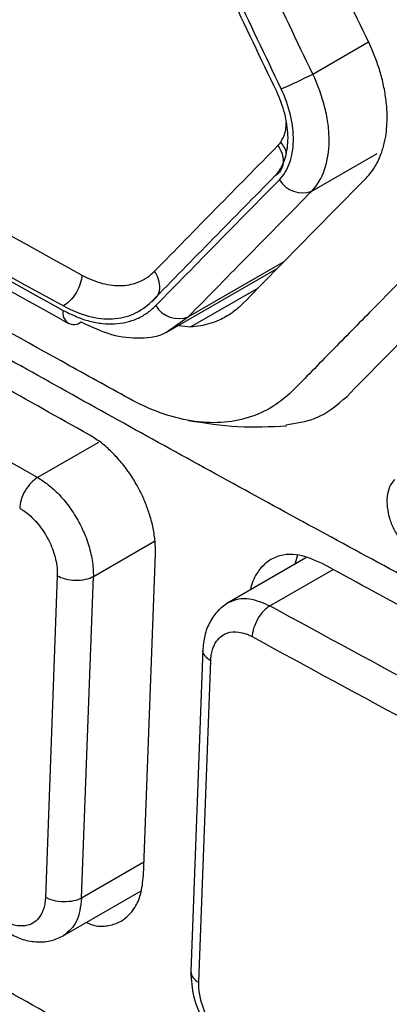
# Model space of a CAD drawing. Header units: millimetres. Extents: x -0.44 to 1.31, y -0.87 to 1.29.
# Tile 160 of 182: x 0.93416 to 0.9399, y 0.88764 to 0.90296. Entities that reach past the tile are written whole.
import ezdxf

# ---------------------------------------------------------------- set-up
doc = ezdxf.new("R2010")
doc.units = ezdxf.units.MM

msp = doc.modelspace()

# ---------------------------------------------------------------- linework, layer by layer
at = {"color": 250, "linetype": 'Continuous', "lineweight": 25}
for p, q in [((0.9387107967, 0.9021140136), (0.9395779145, 0.9026145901)), ((0.9386983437, 0.9002928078), (0.93971389, 0.9008790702)), ((0.9367777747, 0.898335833), (0.938266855, 0.8991954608)), ((0.9368100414, 0.8981768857), (0.9378662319, 0.8987867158)), ((0.9364959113, 0.8981391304), (0.9367777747, 0.898335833)), ((0.9353824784, 0.8963812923), (0.9344342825, 0.8958339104)), ((0.9353014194, 0.8942933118), (0.9362540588, 0.8948432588)), ((0.9380451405, 0.8938364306), (0.9390300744, 0.8944050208)), ((0.9360884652, 0.8898483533), (0.9351169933, 0.8892875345))]:
    msp.add_line(p, q, dxfattribs=at)
at = {"color": 7, "linetype": 'Continuous', "lineweight": 25}
for p, q in [((0.9364343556, 0.8980908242), (0.938161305, 0.899087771)), ((0.9365872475, 0.8982028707), (0.9368100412, 0.898176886)), ((0.9360807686, 0.8896398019), (0.9362655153, 0.8946457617)), ((0.9384736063, 0.8946284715), (0.9384328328, 0.8944828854)), ((0.9386052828, 0.8945824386), (0.9373758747, 0.8938727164)), ((0.9347409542, 0.8943053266), (0.9345564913, 0.8892995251)), ((0.9351169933, 0.8892875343), (0.9353014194, 0.8942933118)), ((0.937002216, 0.89316401), (0.9368158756, 0.8881463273)), ((0.9369399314, 0.8879787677), (0.9371259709, 0.8929847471)), ((0.9348205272, 0.8886935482), (0.936042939, 0.8893992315))]:
    msp.add_line(p, q, dxfattribs=at)
for centre, radius, start, end in [((0.9357867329, 0.9077003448), 0.006305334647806, 292.7130190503, 297.6289931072), ((0.9385498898, 0.9006799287), 0.0004146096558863, 210.8011762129, 290.9809170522), ((0.936626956, 0.8987218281), 0.0004144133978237, 210.8809279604, 291.3419357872), ((0.9350012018, 0.8983886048), 0.0001727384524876, 164.8628129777, 309.2955404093)]:
    msp.add_arc(centre, radius, start, end, dxfattribs=at)
at = {"color": 250, "linetype": 'Continuous', "lineweight": 25}
for centre, radius, start, end in [((0.9379073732, 0.9007859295), 0.0004080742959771, 12.4833133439, 41.1511529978), ((0.9370124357, 0.8881621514), 0.0001971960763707, 184.6026920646, 248.4276301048)]:
    msp.add_arc(centre, radius, start, end, dxfattribs=at)
at = {"color": 7, "linetype": 'Continuous', "lineweight": 25}
for points, knots in [([(0.9439730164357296, 0.8688252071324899), (0.9439053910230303, 0.8687948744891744), (0.9436700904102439, 0.8686893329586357), (0.9429027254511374, 0.868680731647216), (0.9416137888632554, 0.8693904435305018), (0.9400535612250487, 0.8703026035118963), (0.9377572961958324, 0.8716243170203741), (0.9337779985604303, 0.8739220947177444), (0.926822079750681, 0.8779544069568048), (0.9202190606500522, 0.8816831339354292), (0.9154203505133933, 0.8845646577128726), (0.913878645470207, 0.885347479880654), (0.9130404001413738, 0.8860906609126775), (0.912481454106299, 0.8867805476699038), (0.9117835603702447, 0.887916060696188), (0.9112622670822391, 0.8895564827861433), (0.9105640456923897, 0.891520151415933), (0.9085845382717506, 0.8972577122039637), (0.9066487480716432, 0.902926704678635), (0.9047422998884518, 0.9084652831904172), (0.9041777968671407, 0.9102228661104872), (0.9043091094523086, 0.9117691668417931), (0.9044439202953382, 0.9147846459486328), (0.9045889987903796, 0.917292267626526), (0.904704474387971, 0.9192882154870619)], [0, 0, 0, 0, 0.0045366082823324, 0.0157849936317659, 0.0429601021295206, 0.0705660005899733, 0.0981718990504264, 0.1632429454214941, 0.2794412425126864, 0.4631539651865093, 0.5090821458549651, 0.5319948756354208, 0.5432640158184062, 0.55451064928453, 0.5658073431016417, 0.5923622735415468, 0.6187114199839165, 0.6447353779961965, 0.821379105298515, 0.8440776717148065, 0.8667392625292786, 0.8895063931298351, 0.9120523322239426, 0.9999999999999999, 0.9999999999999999, 0.9999999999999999, 0.9999999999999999]), ([(0.9072593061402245, 0.9167979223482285), (0.9071970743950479, 0.9149845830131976), (0.9071270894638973, 0.9129453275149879), (0.9069397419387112, 0.9104938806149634), (0.9073754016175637, 0.9091689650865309), (0.9079388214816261, 0.9073709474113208), (0.9088194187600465, 0.904613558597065), (0.9103587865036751, 0.8998305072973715), (0.9117986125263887, 0.8953325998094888), (0.9129985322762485, 0.8917901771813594), (0.9133642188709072, 0.8905170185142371), (0.9138719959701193, 0.8895688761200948), (0.9144155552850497, 0.8888335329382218), (0.9151527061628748, 0.8882725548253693), (0.9159810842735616, 0.8877866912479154), (0.9171985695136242, 0.8870211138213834), (0.9193199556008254, 0.8857234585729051), (0.9233042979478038, 0.883308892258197), (0.9296810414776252, 0.8795522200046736), (0.9365471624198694, 0.875731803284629), (0.9415916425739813, 0.872925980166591), (0.9438112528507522, 0.8718122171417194), (0.944525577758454, 0.8718722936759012), (0.9451298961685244, 0.8721775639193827), (0.9456079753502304, 0.8729664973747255), (0.9477972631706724, 0.8757377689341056), (0.9501121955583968, 0.8788980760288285), (0.9522772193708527, 0.8817289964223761), (0.9526890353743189, 0.8822674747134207)], [0, 0, 0, 0, 0.0692150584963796, 0.0778382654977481, 0.0950709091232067, 0.1125437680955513, 0.1400008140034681, 0.1890307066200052, 0.2765841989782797, 0.2938875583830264, 0.3111432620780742, 0.3196634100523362, 0.3281423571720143, 0.3410820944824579, 0.3542504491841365, 0.3674185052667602, 0.3984563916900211, 0.4538779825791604, 0.5528385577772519, 0.6912449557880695, 0.7604567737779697, 0.7775296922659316, 0.7860166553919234, 0.7945062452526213, 0.8117568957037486, 0.8290603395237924, 0.9674850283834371, 1, 1, 1, 1]), ([(0.9421409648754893, 0.9009842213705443), (0.9412956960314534, 0.9001308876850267), (0.9402488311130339, 0.8990696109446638), (0.9391104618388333, 0.8979095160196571), (0.9388010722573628, 0.8975937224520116), (0.9385950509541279, 0.8973833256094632), (0.938493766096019, 0.8972755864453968), (0.9382829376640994, 0.8970739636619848), (0.9381703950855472, 0.8969849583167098), (0.9379260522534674, 0.8968433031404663), (0.937533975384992, 0.8966803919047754), (0.9369292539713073, 0.8966628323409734), (0.9364446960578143, 0.8968014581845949), (0.9361181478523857, 0.8969278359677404), (0.9359530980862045, 0.8970106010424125), (0.9354579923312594, 0.8972811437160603), (0.9351284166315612, 0.8974657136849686), (0.9341411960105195, 0.8980146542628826), (0.9321727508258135, 0.899116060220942), (0.9289220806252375, 0.9009693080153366), (0.9257117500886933, 0.9028458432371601), (0.9238038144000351, 0.9039821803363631), (0.922852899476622, 0.9045520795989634), (0.9225362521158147, 0.9047404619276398), (0.9220626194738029, 0.9050293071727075), (0.921905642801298, 0.9051326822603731), (0.9215986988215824, 0.9053722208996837), (0.9211481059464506, 0.9057735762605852), (0.9206047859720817, 0.9064535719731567), (0.9202676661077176, 0.9070372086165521), (0.9200615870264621, 0.907438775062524), (0.9199690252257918, 0.9076461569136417), (0.9197992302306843, 0.9080674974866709), (0.9197188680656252, 0.9082800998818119), (0.9195550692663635, 0.9087039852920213), (0.9193097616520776, 0.909339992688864), (0.918414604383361, 0.9116739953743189), (0.9176139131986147, 0.9138018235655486), (0.9169818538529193, 0.9155079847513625)], [0, 0, 0, 0, 0.1250000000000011, 0.1562500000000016, 0.1718750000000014, 0.1718750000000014, 0.1875000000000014, 0.1875000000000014, 0.2031250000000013, 0.2031250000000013, 0.2187500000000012, 0.2500000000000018, 0.2656250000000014, 0.2656250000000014, 0.2812500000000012, 0.2812500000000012, 0.3125000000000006, 0.3125000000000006, 0.3750000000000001, 0.4999999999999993, 0.6249999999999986, 0.6874999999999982, 0.6874999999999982, 0.7187499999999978, 0.7187499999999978, 0.7343749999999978, 0.7343749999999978, 0.7499999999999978, 0.7812499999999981, 0.7968749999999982, 0.7968749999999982, 0.8124999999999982, 0.8124999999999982, 0.8281249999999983, 0.8281249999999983, 0.8437499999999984, 0.8749999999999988, 1, 1, 1, 1]), ([(0.9516760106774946, 0.9018051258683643), (0.9511705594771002, 0.9020577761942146), (0.9501597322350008, 0.9025630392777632), (0.9486517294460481, 0.9033262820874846), (0.9471499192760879, 0.9040933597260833), (0.9456548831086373, 0.9048646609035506), (0.9441664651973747, 0.9056400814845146), (0.9426847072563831, 0.9064196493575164), (0.9412095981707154, 0.9072033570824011), (0.9397411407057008, 0.9079912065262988), (0.938279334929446, 0.9087831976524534), (0.9368241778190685, 0.9095793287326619), (0.935375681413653, 0.9103796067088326), (0.9339338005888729, 0.9111840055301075), (0.932498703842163, 0.911992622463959), (0.9310697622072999, 0.9128050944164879), (0.9301228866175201, 0.9133501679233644), (0.9296494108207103, 0.9136227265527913)], [0, 0, 0, 0, 0.0666879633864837, 0.1333660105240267, 0.2000357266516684, 0.2666986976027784, 0.333356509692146, 0.4000107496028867, 0.4666630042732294, 0.533314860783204, 0.5999679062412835, 0.6666237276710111, 0.733283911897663, 0.7999500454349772, 0.8666237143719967, 0.9333065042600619, 0.9999999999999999, 0.9999999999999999, 0.9999999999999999, 0.9999999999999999]), ([(0.9289398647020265, 0.9132131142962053), (0.9294133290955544, 0.9129405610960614), (0.9303601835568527, 0.912395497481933), (0.9317890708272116, 0.9115830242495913), (0.9332240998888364, 0.9107743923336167), (0.9346658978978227, 0.9099699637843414), (0.9361142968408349, 0.9091696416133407), (0.9375693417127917, 0.9083734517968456), (0.9390310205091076, 0.9075813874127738), (0.9404993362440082, 0.9067934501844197), (0.9419742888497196, 0.9060096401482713), (0.943455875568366, 0.9052299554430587), (0.9449441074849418, 0.9044544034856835), (0.9464389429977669, 0.9036829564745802), (0.9479405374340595, 0.9029157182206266), (0.9494483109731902, 0.9021523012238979), (0.9504589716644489, 0.9016469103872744), (0.950964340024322, 0.9013941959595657)], [0, 0, 0, 0, 0.0666921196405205, 0.1333737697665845, 0.2000465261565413, 0.2667119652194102, 0.3333716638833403, 0.4000271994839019, 0.4666801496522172, 0.5333320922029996, 0.599984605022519, 0.6666392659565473, 0.7332976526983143, 0.7999613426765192, 0.8666319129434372, 0.9333109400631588, 1, 1, 1, 1]), ([(0.9505556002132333, 0.8888402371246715), (0.9500589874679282, 0.8890924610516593), (0.9490658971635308, 0.8895968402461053), (0.9475839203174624, 0.8903581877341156), (0.9461078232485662, 0.8911228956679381), (0.9446381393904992, 0.8918913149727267), (0.9431747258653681, 0.892663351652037), (0.9417176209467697, 0.8934390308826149), (0.9402668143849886, 0.8942183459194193), (0.9388223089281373, 0.8950012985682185), (0.9373841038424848, 0.8957878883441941), (0.9359521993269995, 0.8965781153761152), (0.934526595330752, 0.8973719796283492), (0.9331072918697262, 0.8981694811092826), (0.9316942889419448, 0.8989706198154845), (0.9302875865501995, 0.8997753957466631), (0.9288871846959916, 0.9005838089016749), (0.9274930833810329, 0.9013958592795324), (0.9261052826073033, 0.9022115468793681), (0.9247237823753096, 0.9030308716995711), (0.9233485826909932, 0.9038538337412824), (0.9219796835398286, 0.9046804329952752), (0.9206170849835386, 0.9055106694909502), (0.9192607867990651, 0.9063445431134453), (0.9179107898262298, 0.9071820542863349), (0.9165670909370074, 0.9080232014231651), (0.9152297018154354, 0.908867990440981), (0.9138985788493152, 0.9097163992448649), (0.9125738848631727, 0.9105685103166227), (0.9112550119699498, 0.9114240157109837), (0.9103812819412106, 0.9119973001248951), (0.9099443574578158, 0.9122839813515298)], [0, 0, 0, 0, 0.0345266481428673, 0.0690438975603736, 0.1035524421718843, 0.1380529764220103, 0.1725461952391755, 0.2070327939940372, 0.2415134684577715, 0.2759889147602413, 0.3104598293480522, 0.3449269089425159, 0.3793908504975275, 0.4138523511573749, 0.4483121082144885, 0.4827708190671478, 0.5172291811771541, 0.5516878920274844, 0.5861476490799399, 0.6206091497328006, 0.6550730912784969, 0.6895401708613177, 0.7240110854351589, 0.7584865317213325, 0.7929672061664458, 0.827453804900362, 0.8619470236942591, 0.8964475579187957, 0.9309561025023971, 0.9654733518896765, 1, 1, 1, 1]), ([(0.9214475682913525, 0.9060071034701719), (0.9235863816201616, 0.904730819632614), (0.9280019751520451, 0.902095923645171), (0.9325646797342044, 0.8995460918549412), (0.9349173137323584, 0.898231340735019)], [0, 0, 0, 0, 0.4843773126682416, 1, 1, 1, 1]), ([(0.939587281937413, 0.9025948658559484), (0.9393423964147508, 0.9031076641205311), (0.9388533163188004, 0.9041318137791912), (0.9383685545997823, 0.9051582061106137), (0.9381265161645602, 0.9056706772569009)], [0, 0, 0, 0, 0.5007063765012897, 0.9999999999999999, 0.9999999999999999, 0.9999999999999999, 0.9999999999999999]), ([(0.9398681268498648, 0.901379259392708), (0.9398685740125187, 0.9014180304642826), (0.939869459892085, 0.9014948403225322), (0.9398623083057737, 0.9016126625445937), (0.9398495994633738, 0.9017300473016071), (0.9398312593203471, 0.9018466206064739), (0.9398079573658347, 0.901961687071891), (0.93978013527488, 0.9020747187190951), (0.9397482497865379, 0.9021852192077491), (0.9397127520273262, 0.902292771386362), (0.9396739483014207, 0.9023969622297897), (0.9396325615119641, 0.9024976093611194), (0.9396022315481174, 0.9025627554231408), (0.9395872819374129, 0.9025948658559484)], [0, 0, 0, 0, 0.1011865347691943, 0.2004619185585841, 0.2977975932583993, 0.3931428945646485, 0.4864359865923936, 0.5776124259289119, 0.6666117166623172, 0.7533821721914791, 0.8378843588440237, 0.9200933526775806, 1, 1, 1, 1]), ([(0.9352344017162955, 0.8964999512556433), (0.9347561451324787, 0.8967681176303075), (0.9337996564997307, 0.89730443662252), (0.9323729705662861, 0.8981136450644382), (0.9309522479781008, 0.898926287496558), (0.9295380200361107, 0.8997426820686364), (0.9281302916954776, 0.9005628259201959), (0.9267285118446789, 0.901386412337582), (0.925799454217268, 0.9019385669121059), (0.9253349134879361, 0.9022146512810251)], [0, 0, 0, 0, 0.1428644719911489, 0.2857216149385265, 0.428574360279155, 0.5714256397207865, 0.7142783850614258, 0.8571355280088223, 0.9999999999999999, 0.9999999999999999, 0.9999999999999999, 0.9999999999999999]), ([(0.9386983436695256, 0.9002928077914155), (0.938785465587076, 0.9003823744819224), (0.938849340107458, 0.9004949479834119), (0.9389407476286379, 0.9007577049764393), (0.9389655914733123, 0.9009072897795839), (0.9389667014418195, 0.9011555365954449), (0.9389613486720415, 0.9012413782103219), (0.9389399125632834, 0.9014121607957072), (0.9389230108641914, 0.9014989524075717), (0.9388572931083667, 0.9017632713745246), (0.9387967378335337, 0.9019373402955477), (0.9387107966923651, 0.9021140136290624)], [0, 0, 0, 0, 0.2499999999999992, 0.2499999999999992, 0.4999999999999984, 0.4999999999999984, 0.6249999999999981, 0.6249999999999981, 0.7499999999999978, 0.7499999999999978, 1, 1, 1, 1]), ([(0.9381922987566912, 0.9006127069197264), (0.9382395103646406, 0.9006830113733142), (0.9382731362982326, 0.9007636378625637), (0.9383198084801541, 0.9009470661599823), (0.9383302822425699, 0.9010516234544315), (0.9383226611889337, 0.901271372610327), (0.9383054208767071, 0.9013841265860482), (0.9382469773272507, 0.9016112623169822), (0.9382062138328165, 0.9017265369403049), (0.9381513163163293, 0.9018412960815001)], [0, 0, 0, 0, 0.25, 0.25, 0.5, 0.5, 0.75, 0.75, 1, 1, 1, 1]), ([(0.9381937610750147, 0.9004676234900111), (0.938260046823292, 0.9005349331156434), (0.9383128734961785, 0.90062316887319), (0.9383888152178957, 0.9008337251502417), (0.9384089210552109, 0.900948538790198), (0.9384123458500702, 0.9011392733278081), (0.9384090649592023, 0.9012043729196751), (0.9383936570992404, 0.9013376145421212), (0.9383820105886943, 0.9014037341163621), (0.9383309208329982, 0.9016187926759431), (0.9382830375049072, 0.9017549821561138), (0.938221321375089, 0.9018839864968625)], [0, 0, 0, 0, 0.2500000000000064, 0.2500000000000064, 0.5000000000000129, 0.5000000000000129, 0.6250000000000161, 0.6250000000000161, 0.7500000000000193, 0.7500000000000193, 1, 1, 1, 1]), ([(0.9395463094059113, 0.9004980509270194), (0.9395645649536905, 0.9005176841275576), (0.9396147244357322, 0.900571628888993), (0.939697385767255, 0.9006922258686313), (0.9397758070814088, 0.9008583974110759), (0.9398300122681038, 0.9010464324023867), (0.9398593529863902, 0.9012160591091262), (0.939865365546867, 0.9013278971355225), (0.9398681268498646, 0.9013792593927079)], [0, 0, 0, 0, 0.0952753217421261, 0.2617812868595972, 0.5006644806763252, 0.6920332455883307, 0.8585644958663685, 1, 1, 1, 1]), ([(0.9381701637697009, 0.9009995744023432), (0.9381968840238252, 0.900961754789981), (0.9382198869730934, 0.9009179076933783), (0.9382494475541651, 0.9008249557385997), (0.9382557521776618, 0.9007760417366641), (0.9382476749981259, 0.9006850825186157), (0.9382333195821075, 0.9006433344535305), (0.9381895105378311, 0.9005758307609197), (0.938160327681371, 0.9005500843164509), (0.9381286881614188, 0.900532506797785)], [0, 0, 0, 0, 0.25, 0.25, 0.5, 0.5, 0.75, 0.75, 1, 1, 1, 1]), ([(0.9351232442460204, 0.898985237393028), (0.9351213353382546, 0.8989456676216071), (0.9351133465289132, 0.898899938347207), (0.9350827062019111, 0.898803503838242), (0.9350599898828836, 0.8987530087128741), (0.9350038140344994, 0.8986595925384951), (0.9349705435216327, 0.8986169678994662), (0.9349022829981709, 0.8985483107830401), (0.9348679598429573, 0.8985238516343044), (0.9348353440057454, 0.8985041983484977)], [0, 0, 0, 0, 0.25, 0.25, 0.5, 0.5, 0.75, 0.75, 1, 1, 1, 1]), ([(0.9351232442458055, 0.8989852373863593), (0.9352291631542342, 0.898926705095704), (0.9353354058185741, 0.8988836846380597), (0.9354952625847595, 0.8988424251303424), (0.9355488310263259, 0.8988325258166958), (0.9356495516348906, 0.8988214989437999), (0.9356992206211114, 0.898819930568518), (0.9358477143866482, 0.8988271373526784), (0.9359382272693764, 0.8988477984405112), (0.9361104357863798, 0.8989244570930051), (0.9361863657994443, 0.8989772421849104), (0.9362521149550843, 0.8990444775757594)], [0, 0, 0, 0, 0.2500000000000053, 0.2500000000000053, 0.375000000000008, 0.375000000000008, 0.5000000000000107, 0.5000000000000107, 0.7500000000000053, 0.7500000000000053, 1, 1, 1, 1]), ([(0.9362086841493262, 0.8985758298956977), (0.9362405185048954, 0.8985936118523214), (0.9362699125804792, 0.8986195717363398), (0.9363141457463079, 0.8986874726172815), (0.936328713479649, 0.8987294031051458), (0.9363371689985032, 0.8988206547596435), (0.9363310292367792, 0.8988696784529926), (0.9363017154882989, 0.8989627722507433), (0.9362787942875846, 0.899006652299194), (0.9362521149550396, 0.8990444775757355)], [0, 0, 0, 0, 0.25, 0.25, 0.5, 0.5, 0.75, 0.75, 1, 1, 1, 1]), ([(0.9348344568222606, 0.8984337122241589), (0.9348799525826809, 0.8984111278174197), (0.9349396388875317, 0.8983821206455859), (0.9349942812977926, 0.8983567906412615), (0.9350178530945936, 0.8983462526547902), (0.9350271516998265, 0.8983421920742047), (0.9350331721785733, 0.898339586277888), (0.9350348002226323, 0.8983388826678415), (0.9351049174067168, 0.8983091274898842), (0.9351741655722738, 0.8982858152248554), (0.9353089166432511, 0.8982512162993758), (0.9353750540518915, 0.8982390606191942), (0.9355048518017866, 0.8982250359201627), (0.9355675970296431, 0.898223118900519), (0.9357576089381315, 0.8982330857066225), (0.93587310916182, 0.8982595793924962), (0.9360078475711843, 0.898319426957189), (0.9360472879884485, 0.8983391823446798), (0.9360915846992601, 0.8983653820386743), (0.9361102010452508, 0.8983772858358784), (0.9361225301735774, 0.8983853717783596), (0.9361297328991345, 0.8983902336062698), (0.9361747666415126, 0.8984212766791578), (0.9362202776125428, 0.8984597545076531), (0.9362712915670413, 0.8985091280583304)], [0, 0, 0, 0, 0.0624999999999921, 0.0937499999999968, 0.109374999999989, 0.1171874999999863, 0.1171874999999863, 0.1249999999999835, 0.1249999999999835, 0.2499999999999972, 0.2499999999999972, 0.3750000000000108, 0.3750000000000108, 0.5000000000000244, 0.5000000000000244, 0.7500000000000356, 0.7500000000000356, 0.8125000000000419, 0.8437500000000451, 0.8593750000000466, 0.8593750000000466, 0.8750000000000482, 0.8750000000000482, 1, 1, 1, 1]), ([(0.9348353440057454, 0.8985041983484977), (0.9349680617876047, 0.8984311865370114), (0.935097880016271, 0.8983795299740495), (0.9352901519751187, 0.8983291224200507), (0.935354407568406, 0.8983163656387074), (0.9354789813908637, 0.8983017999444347), (0.9355387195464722, 0.8983004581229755), (0.9357164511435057, 0.89831018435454), (0.9358301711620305, 0.8983367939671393), (0.9360329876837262, 0.8984280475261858), (0.936124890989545, 0.8984908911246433), (0.93620642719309, 0.8985745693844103)], [0, 0, 0, 0, 0.2499999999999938, 0.2499999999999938, 0.3749999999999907, 0.3749999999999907, 0.4999999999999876, 0.4999999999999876, 0.7499999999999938, 0.7499999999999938, 1, 1, 1, 1]), ([(0.9376251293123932, 0.8985407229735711), (0.9375976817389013, 0.8985140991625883), (0.9375427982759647, 0.8984608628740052), (0.937452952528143, 0.8983922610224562), (0.9373577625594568, 0.898332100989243), (0.9372456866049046, 0.8982755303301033), (0.9371156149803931, 0.8982269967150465), (0.936966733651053, 0.8981904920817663), (0.9368622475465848, 0.8981814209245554), (0.9368100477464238, 0.8981768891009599)], [0, 0, 0, 0, 0.1243825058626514, 0.2487120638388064, 0.3734364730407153, 0.4989993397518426, 0.6669949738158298, 0.8336353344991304, 1, 1, 1, 1]), ([(0.9351106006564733, 0.8982549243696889), (0.9352696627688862, 0.8981796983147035), (0.9355880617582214, 0.8980291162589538), (0.9360399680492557, 0.8979910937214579), (0.9363498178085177, 0.8980319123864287), (0.9364779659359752, 0.8981259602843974), (0.9364959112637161, 0.8981391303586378)], [0, 0, 0, 0, 0.3158014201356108, 0.6321483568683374, 0.9484875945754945, 1, 1, 1, 1]), ([(0.9382925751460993, 0.8966563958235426), (0.9384503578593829, 0.8966781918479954), (0.9388151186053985, 0.8967285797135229), (0.9390891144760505, 0.8969636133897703), (0.9392445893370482, 0.8970969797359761)], [0, 0, 0, 0, 0.4325649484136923, 1, 1, 1, 1]), ([(0.9367781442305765, 0.8967232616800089), (0.9370346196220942, 0.8966825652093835), (0.9375409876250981, 0.8966022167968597), (0.9380526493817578, 0.896626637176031), (0.9383051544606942, 0.8966386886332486)], [0, 0, 0, 0, 0.5064999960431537, 1, 1, 1, 1]), ([(0.9362655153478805, 0.8946457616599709), (0.9362660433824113, 0.8946811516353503), (0.9362670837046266, 0.894750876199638), (0.93625940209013, 0.8948583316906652), (0.9362457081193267, 0.8949646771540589), (0.936226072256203, 0.8950694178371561), (0.9362013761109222, 0.8951717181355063), (0.9361722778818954, 0.8952709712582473), (0.9361394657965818, 0.8953666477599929), (0.9361035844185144, 0.8954583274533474), (0.9360652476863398, 0.8955456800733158), (0.9360250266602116, 0.895628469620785), (0.9359605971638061, 0.8957494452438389), (0.9358634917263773, 0.895906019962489), (0.9357243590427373, 0.8960885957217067), (0.9355706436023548, 0.8962519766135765), (0.9354059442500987, 0.8963942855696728), (0.9352917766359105, 0.8964646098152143), (0.9352344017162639, 0.8964999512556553)], [0, 0, 0, 0, 0.0534645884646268, 0.1053347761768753, 0.1556106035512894, 0.2042921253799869, 0.2513794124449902, 0.2968725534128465, 0.3407716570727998, 0.3830768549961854, 0.423788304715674, 0.4629061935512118, 0.5004307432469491, 0.5982929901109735, 0.6971764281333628, 0.7970857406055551, 0.8980254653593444, 1, 1, 1, 1]), ([(0.9344342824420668, 0.8958339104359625), (0.9344022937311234, 0.8958147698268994), (0.9343678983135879, 0.8957874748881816), (0.9343012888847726, 0.895717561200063), (0.9342691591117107, 0.8956747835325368), (0.9342154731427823, 0.8955823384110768), (0.934194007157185, 0.8955328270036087), (0.9341654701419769, 0.8954388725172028), (0.9341582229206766, 0.8953944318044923), (0.9341567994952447, 0.8953559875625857)], [0, 0, 0, 0, 0.25, 0.25, 0.5, 0.5, 0.75, 0.75, 1, 1, 1, 1]), ([(0.9344342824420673, 0.895833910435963), (0.9344617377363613, 0.895817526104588), (0.9345171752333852, 0.8957844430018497), (0.9346000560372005, 0.8957232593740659), (0.9346827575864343, 0.8956531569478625), (0.9347643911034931, 0.8955734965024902), (0.9348440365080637, 0.8954848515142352), (0.9349207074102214, 0.895387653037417), (0.9349933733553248, 0.8952825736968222), (0.9350609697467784, 0.8951704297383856), (0.9351224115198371, 0.8950522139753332), (0.9351766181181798, 0.8949290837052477), (0.9352225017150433, 0.8948023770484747), (0.9352591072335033, 0.894673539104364), (0.9352851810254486, 0.8945443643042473), (0.9353009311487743, 0.8944160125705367), (0.9353012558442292, 0.8943344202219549), (0.9353014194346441, 0.8942933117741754)], [0, 0, 0, 0, 0.0587578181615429, 0.1186432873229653, 0.179657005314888, 0.2417995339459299, 0.3050714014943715, 0.3694731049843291, 0.4350051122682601, 0.5016678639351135, 0.5694617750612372, 0.6383872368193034, 0.7084446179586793, 0.7796342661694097, 0.8519565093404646, 0.925411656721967, 1, 1, 1, 1]), ([(0.9399811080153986, 0.8958028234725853), (0.9399538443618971, 0.8957670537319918), (0.9398995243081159, 0.8956957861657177), (0.9398631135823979, 0.8955430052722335), (0.9398639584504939, 0.895370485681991), (0.9399033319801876, 0.8951872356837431), (0.9399780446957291, 0.8950079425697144), (0.9400806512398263, 0.8948464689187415), (0.9402034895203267, 0.894711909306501), (0.9402922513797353, 0.8946555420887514), (0.9403364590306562, 0.8946274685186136)], [0, 0, 0, 0, 0.1276949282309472, 0.254419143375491, 0.3805449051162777, 0.5058913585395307, 0.6309833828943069, 0.7550586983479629, 0.8780075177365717, 0.9999999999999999, 0.9999999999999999, 0.9999999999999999, 0.9999999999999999]), ([(0.9341567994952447, 0.8953559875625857), (0.9341746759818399, 0.895345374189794), (0.9342202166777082, 0.8953183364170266), (0.9342895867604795, 0.8952655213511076), (0.9343591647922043, 0.8952018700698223), (0.9344823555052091, 0.8950704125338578), (0.9346237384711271, 0.8948544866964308), (0.9347101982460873, 0.8946017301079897), (0.934734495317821, 0.8944559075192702), (0.9347416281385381, 0.8943714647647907), (0.9347412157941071, 0.8943309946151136), (0.9347409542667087, 0.8943053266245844)], [0, 0, 0, 0, 0.0562285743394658, 0.1432433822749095, 0.2217054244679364, 0.2866085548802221, 0.5705810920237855, 0.7845622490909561, 0.8921292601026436, 0.9315835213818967, 1, 1, 1, 1]), ([(0.9388456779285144, 0.8945027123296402), (0.9387123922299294, 0.8945594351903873), (0.9385043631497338, 0.8946479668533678), (0.9382436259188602, 0.8946348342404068), (0.9380206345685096, 0.8945561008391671), (0.9378455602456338, 0.8943706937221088), (0.9377582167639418, 0.8941840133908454), (0.9377423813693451, 0.8940871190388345), (0.9377418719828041, 0.8940840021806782)], [0, 0, 0, 0, 0.2654367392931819, 0.4142872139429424, 0.573519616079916, 0.8171280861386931, 0.9941174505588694, 1, 1, 1, 1]), ([(0.9491697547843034, 0.8890331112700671), (0.9486713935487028, 0.8892895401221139), (0.9476747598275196, 0.889802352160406), (0.9461875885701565, 0.8905764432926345), (0.9447063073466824, 0.8913540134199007), (0.9432314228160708, 0.8921353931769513), (0.9417629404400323, 0.8929205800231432), (0.9403003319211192, 0.8937092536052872), (0.9393305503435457, 0.8942382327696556), (0.9388456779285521, 0.8945027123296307)], [0, 0, 0, 0, 0.1429188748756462, 0.2858122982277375, 0.4286831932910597, 0.5715344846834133, 0.7143690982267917, 0.8571899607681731, 1, 1, 1, 1]), ([(0.9347409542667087, 0.8943053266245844), (0.9347745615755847, 0.8942865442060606), (0.9348166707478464, 0.8942695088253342), (0.9349131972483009, 0.8942447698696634), (0.9349677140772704, 0.8942372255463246), (0.9350767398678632, 0.8942348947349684), (0.9351310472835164, 0.8942401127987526), (0.9352268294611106, 0.8942607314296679), (0.9352684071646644, 0.8942759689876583), (0.9353014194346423, 0.8942933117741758)], [0, 0, 0, 0, 0.25, 0.25, 0.5, 0.5, 0.75, 0.75, 1, 1, 1, 1]), ([(0.9374076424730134, 0.8938910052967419), (0.9373502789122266, 0.8938518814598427), (0.9372356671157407, 0.8937737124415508), (0.9371089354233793, 0.8935931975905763), (0.9370226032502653, 0.8933797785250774), (0.9370084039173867, 0.8932187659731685), (0.9370014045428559, 0.8931393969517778)], [0, 0, 0, 0, 0.2539704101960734, 0.5074302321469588, 0.7571942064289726, 1, 1, 1, 1]), ([(0.9380451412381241, 0.8938364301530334), (0.9380134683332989, 0.89381713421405), (0.9379794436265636, 0.89378972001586), (0.9379134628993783, 0.8937194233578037), (0.9378816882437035, 0.8936765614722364), (0.9378285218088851, 0.8935838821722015), (0.937807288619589, 0.8935343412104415), (0.9377789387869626, 0.8934402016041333), (0.9377717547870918, 0.8933957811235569), (0.9377703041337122, 0.8933573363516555)], [0, 0, 0, 0, 0.25, 0.25, 0.5, 0.5, 0.75, 0.75, 1, 1, 1, 1]), ([(0.9371259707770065, 0.8929847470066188), (0.9371272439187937, 0.8930053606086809), (0.9371304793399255, 0.8930577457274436), (0.9371453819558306, 0.8931326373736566), (0.9371694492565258, 0.8932031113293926), (0.9372281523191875, 0.8933199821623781), (0.9373511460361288, 0.89342648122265), (0.937529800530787, 0.8934403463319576), (0.9376491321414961, 0.8934112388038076), (0.937718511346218, 0.8933841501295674), (0.937753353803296, 0.8933661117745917), (0.9377703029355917, 0.8933573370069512)], [0, 0, 0, 0, 0.0563670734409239, 0.1432450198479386, 0.2218676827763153, 0.2866063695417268, 0.5705903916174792, 0.7845536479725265, 0.8921100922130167, 0.9475168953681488, 1, 1, 1, 1]), ([(0.9351933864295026, 0.8889087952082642), (0.9352432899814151, 0.8888884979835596), (0.935366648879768, 0.8888383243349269), (0.9355500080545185, 0.8888564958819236), (0.935766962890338, 0.8889291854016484), (0.9359359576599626, 0.889100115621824), (0.9360502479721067, 0.8893497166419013), (0.9360700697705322, 0.8895381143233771), (0.936080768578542, 0.8896398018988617)], [0, 0, 0, 0, 0.1029992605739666, 0.2546086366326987, 0.4175064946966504, 0.6531284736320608, 0.8127762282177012, 1, 1, 1, 1]), ([(0.9345564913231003, 0.8892995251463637), (0.9345552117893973, 0.8892786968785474), (0.9345519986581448, 0.8892263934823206), (0.9345373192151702, 0.889152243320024), (0.9345136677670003, 0.8890821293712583), (0.9344746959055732, 0.8890040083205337), (0.9344107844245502, 0.8889255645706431), (0.9343174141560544, 0.8888716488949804), (0.9342191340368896, 0.888851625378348), (0.9341230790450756, 0.8888553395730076), (0.9340437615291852, 0.888875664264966), (0.9339753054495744, 0.8889020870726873), (0.9339408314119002, 0.8889201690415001), (0.9339184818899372, 0.8889318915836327)], [0, 0, 0, 0, 0.0568493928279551, 0.1427586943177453, 0.2194819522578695, 0.2856199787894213, 0.4282607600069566, 0.5709025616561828, 0.6779551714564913, 0.785099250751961, 0.8923703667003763, 0.9302236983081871, 0.9999999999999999, 0.9999999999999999, 0.9999999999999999, 0.9999999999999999]), ([(0.9351169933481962, 0.8892875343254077), (0.9350839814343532, 0.8892701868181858), (0.9350424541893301, 0.8892549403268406), (0.9349465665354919, 0.8892343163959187), (0.9348923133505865, 0.8892290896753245), (0.9347832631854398, 0.8892314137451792), (0.9347287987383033, 0.889238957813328), (0.9346321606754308, 0.8892636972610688), (0.9345900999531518, 0.8892807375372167), (0.9345564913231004, 0.8892995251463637)], [0, 0, 0, 0, 0.25, 0.25, 0.5, 0.5, 0.75, 0.75, 1, 1, 1, 1]), ([(0.9425132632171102, 0.8831477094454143), (0.941990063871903, 0.8834287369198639), (0.9409437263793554, 0.8839907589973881), (0.9393827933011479, 0.8848389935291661), (0.9378282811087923, 0.8856909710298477), (0.9362807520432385, 0.8865470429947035), (0.9347402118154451, 0.8874072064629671), (0.9332060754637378, 0.8882711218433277), (0.9321891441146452, 0.8888504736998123), (0.9316806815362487, 0.8891401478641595)], [0, 0, 0, 0, 0.1428923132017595, 0.2857679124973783, 0.428629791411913, 0.5714809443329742, 0.7143243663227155, 0.8571630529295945, 0.9999999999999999, 0.9999999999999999, 0.9999999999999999, 0.9999999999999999]), ([(0.9439127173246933, 0.872516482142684), (0.9390350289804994, 0.8751165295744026), (0.9318544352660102, 0.8790999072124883), (0.9237222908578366, 0.8838887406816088), (0.9197184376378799, 0.8863180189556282), (0.9177321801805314, 0.8875413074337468), (0.9167429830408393, 0.888155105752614), (0.916249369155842, 0.8884625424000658), (0.916038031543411, 0.888594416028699), (0.915897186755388, 0.888682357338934), (0.9158266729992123, 0.8887252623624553), (0.9157564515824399, 0.888770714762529)], [0, 0, 0, 0, 0.5000000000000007, 0.7500000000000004, 0.8750000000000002, 0.9375, 0.9687500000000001, 0.9843750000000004, 0.9921875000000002, 0.9921875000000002, 1, 1, 1, 1]), ([(0.9339903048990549, 0.8887406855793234), (0.9340622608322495, 0.8887052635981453), (0.9342078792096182, 0.8886335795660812), (0.9344360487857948, 0.8885984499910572), (0.9346562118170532, 0.8886166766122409), (0.9347814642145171, 0.8886770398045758), (0.9348441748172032, 0.8887072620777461)], [0, 0, 0, 0, 0.2439364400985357, 0.4936580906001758, 0.7464878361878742, 1, 1, 1, 1]), ([(0.9368158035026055, 0.8881434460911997), (0.9368236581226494, 0.8880119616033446), (0.9368393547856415, 0.8877492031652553), (0.9370196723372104, 0.8873283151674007), (0.9372859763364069, 0.8869565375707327), (0.9375022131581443, 0.8868086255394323), (0.937610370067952, 0.8867346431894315)], [0, 0, 0, 0, 0.2500686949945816, 0.499736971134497, 0.7497794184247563, 1, 1, 1, 1]), ([(0.9375301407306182, 0.8869309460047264), (0.9373687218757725, 0.8870194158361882), (0.9372110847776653, 0.8871839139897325), (0.9369926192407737, 0.8875718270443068), (0.9369330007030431, 0.8877923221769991), (0.9369399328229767, 0.8879787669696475)], [0, 0, 0, 0, 0.5, 0.5, 1, 1, 1, 1])]:
    msp.add_open_spline(points, degree=3, knots=knots, dxfattribs=at)
for points in [[(0.9216790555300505, 0.9067462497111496), (0.9260617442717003, 0.9041030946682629), (0.9305445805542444, 0.9015152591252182), (0.9351232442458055, 0.8989852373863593)], [(0.9213786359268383, 0.9062724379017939), (0.9257661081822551, 0.9036263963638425), (0.9302516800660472, 0.9010369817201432), (0.9348353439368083, 0.8985041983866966)], [(0.921365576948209, 0.9062089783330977), (0.9257563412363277, 0.9035609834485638), (0.9302474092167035, 0.900968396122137), (0.9348344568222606, 0.8984337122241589)], [(0.9411866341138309, 0.9010812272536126), (0.9405061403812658, 0.9024911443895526), (0.9398309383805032, 0.9039039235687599), (0.9391611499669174, 0.9053196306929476)], [(0.9387107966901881, 0.9021140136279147), (0.9382210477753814, 0.9031378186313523), (0.9377341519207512, 0.9041631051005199), (0.9372501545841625, 0.9051898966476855)], [(0.9381513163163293, 0.9018412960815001), (0.9376615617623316, 0.9028650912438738), (0.9371746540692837, 0.903890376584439), (0.9366906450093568, 0.9049171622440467)], [(0.938221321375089, 0.9018839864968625), (0.9377312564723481, 0.9029086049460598), (0.937243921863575, 0.9039347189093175), (0.9367593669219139, 0.9049623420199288)], [(0.9344342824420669, 0.8958339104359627), (0.9310826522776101, 0.8977089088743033), (0.9277828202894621, 0.8996138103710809), (0.9245347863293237, 0.9015486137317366)], [(0.9381701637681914, 0.9009995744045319), (0.938186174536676, 0.9010158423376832), (0.9382010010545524, 0.9010341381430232), (0.9382146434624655, 0.9010544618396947)], [(0.9362521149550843, 0.8990444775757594), (0.9368867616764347, 0.8996936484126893), (0.9375260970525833, 0.9003453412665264), (0.9381701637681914, 0.9009995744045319)], [(0.939244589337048, 0.8970969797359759), (0.9404971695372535, 0.8983779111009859), (0.9417675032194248, 0.8996686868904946), (0.9430559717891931, 0.900969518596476)], [(0.9381286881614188, 0.900532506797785), (0.9381524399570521, 0.9005570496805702), (0.9381734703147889, 0.9005838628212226), (0.9381922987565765, 0.9006127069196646)], [(0.9362087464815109, 0.8985758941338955), (0.9368441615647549, 0.8992255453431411), (0.937484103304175, 0.89987771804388), (0.9381286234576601, 0.900532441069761)], [(0.9362712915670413, 0.8985091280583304), (0.9369073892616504, 0.89915941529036), (0.9375481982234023, 0.8998122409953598), (0.9381937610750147, 0.9004676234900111)], [(0.9376251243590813, 0.8985407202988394), (0.9382621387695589, 0.8991918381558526), (0.9389025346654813, 0.899844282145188), (0.9395463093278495, 0.9004980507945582)], [(0.9367777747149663, 0.8983358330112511), (0.9374134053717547, 0.8989856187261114), (0.93805357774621, 0.8996379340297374), (0.9386983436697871, 0.9002928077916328)], [(0.9483668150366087, 0.8883654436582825), (0.9448766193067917, 0.8901578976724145), (0.9414360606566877, 0.891981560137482), (0.9380451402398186, 0.8938364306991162)], [(0.9377703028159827, 0.8933573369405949), (0.9411642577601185, 0.8915010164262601), (0.9446079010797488, 0.8896760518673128), (0.9481012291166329, 0.8878824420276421)], [(0.941713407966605, 0.8824818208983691), (0.9380479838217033, 0.884446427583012), (0.934437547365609, 0.8864441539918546), (0.9308820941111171, 0.8884749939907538)], [(0.9306010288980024, 0.8879984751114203), (0.9341594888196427, 0.8859659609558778), (0.9377729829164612, 0.8839667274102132), (0.9414415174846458, 0.8820007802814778)]]:
    msp.add_open_spline(points, degree=3, dxfattribs=at)
at = {"color": 250, "linetype": 'Continuous', "lineweight": 25}
for points, knots in [([(0.9382146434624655, 0.9010544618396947), (0.9382473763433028, 0.9011124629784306), (0.9382971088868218, 0.9012005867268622), (0.9382974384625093, 0.901324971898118), (0.9382975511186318, 0.9013674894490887)], [0, 0, 0, 0, 0.6581782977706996, 1, 1, 1, 1]), ([(0.9374007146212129, 0.8938870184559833), (0.9374524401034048, 0.8939097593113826), (0.9375517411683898, 0.8939534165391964), (0.9377684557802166, 0.8939570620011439), (0.9379377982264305, 0.8938832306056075), (0.9380451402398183, 0.8938364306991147)], [0, 0, 0, 0, 0.284723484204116, 0.5466038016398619, 1, 1, 1, 1]), ([(0.9370035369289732, 0.893150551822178), (0.937002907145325, 0.8931488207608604), (0.9369919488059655, 0.8931187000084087), (0.9370271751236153, 0.8930551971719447), (0.9370930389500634, 0.8930082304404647), (0.9371259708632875, 0.8929847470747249)], [0, 0, 0, 0, 0.0295855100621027, 0.5147927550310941, 1, 1, 1, 1]), ([(0.9351169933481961, 0.889287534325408), (0.9351015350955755, 0.8891573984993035), (0.9350707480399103, 0.8888982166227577), (0.9349158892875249, 0.8887692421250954), (0.9348387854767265, 0.888705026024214)], [0, 0, 0, 0, 0.502102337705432, 1, 1, 1, 1])]:
    msp.add_open_spline(points, degree=3, knots=knots, dxfattribs=at)

doc.saveas('drawing.dxf')
